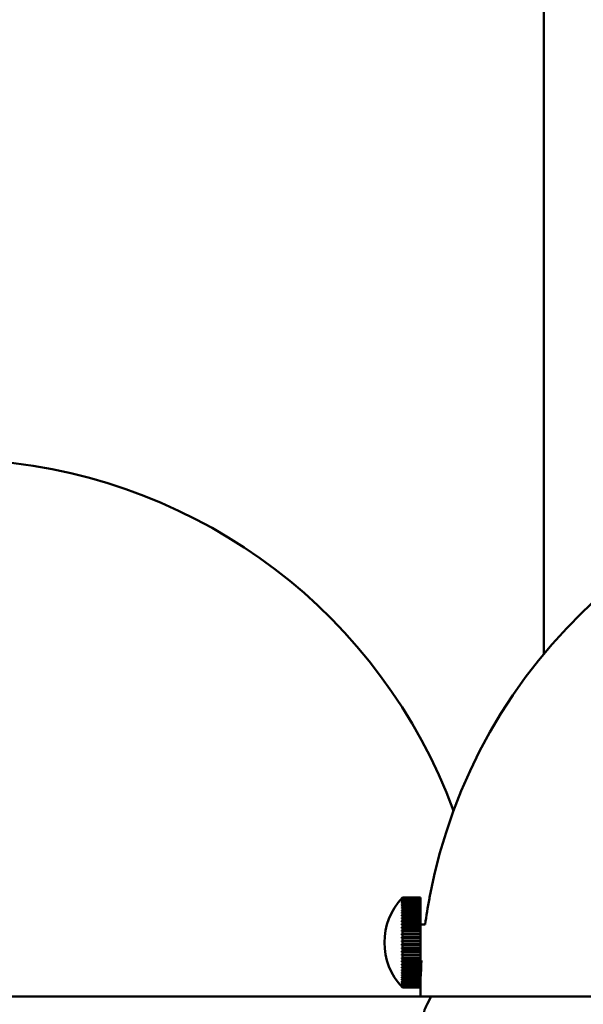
# Model space of a CAD drawing. Header units: millimetres. Extents: x 849 to 4035, y 828 to 3843.
# Tile 45 of 121: x 2047 to 2109, y 1695 to 1805. Entities that reach past the tile are written whole.
import ezdxf

# ---------------------------------------------------------------- set-up
doc = ezdxf.new("R2010")
doc.units = ezdxf.units.MM
doc.header["$LTSCALE"] = 15
doc.layers.add('Widoczne (ISO)', color=7, linetype='Continuous', lineweight=50)

msp = doc.modelspace()

# ---------------------------------------------------------------- linework, layer by layer
at = {"layer": 'Widoczne (ISO)'}
for p, q in [((2104.98, 2273.6), (2104.98, 1734.19)), ((2089.16, 1706.98), (2089.16, 1706.97)), ((2089.16, 1706.95), (2089.16, 1706.93)), ((2089.16, 1706.89), (2089.16, 1706.87)), ((2089.16, 1706.87), (2089.16, 1706.87)), ((2089.16, 1706.8), (2089.16, 1706.77)), ((2089.16, 1706.78), (2089.17, 1706.78)), ((2089.23, 1707.06), (2091.23, 1707.06)), ((2089.23, 1707.06), (2089.23, 1707.06)), ((2089.23, 1707.06), (2091.23, 1707.06)), ((2091.23, 1707.05), (2089.23, 1707.05)), ((2089.23, 1707.03), (2089.23, 1707.05)), ((2089.23, 1707.03), (2091.23, 1707.03)), ((2091.23, 1707.01), (2089.23, 1707.01)), ((2089.23, 1706.97), (2089.23, 1707.01)), ((2089.23, 1706.97), (2091.23, 1706.97)), ((2091.23, 1706.95), (2089.23, 1706.95)), ((2089.23, 1706.88), (2089.23, 1706.95)), ((2089.23, 1706.88), (2091.23, 1706.88)), ((2091.23, 1706.85), (2089.23, 1706.85)), ((2089.23, 1706.75), (2089.23, 1706.85)), ((2089.23, 1706.75), (2091.23, 1706.75)), ((2091.23, 1706.72), (2089.23, 1706.72)), ((2089.23, 1706.61), (2089.23, 1706.72)), ((2091.23, 1707.06), (2091.23, 1707.05)), ((2091.23, 1707.06), (2091.23, 1707.06)), ((2091.23, 1707.03), (2091.23, 1707.05)), ((2091.23, 1707.03), (2091.23, 1707.01)), ((2091.23, 1706.97), (2091.23, 1707.01)), ((2091.23, 1706.97), (2091.23, 1706.95)), ((2091.23, 1706.88), (2091.23, 1706.95)), ((2091.23, 1706.88), (2091.23, 1706.85)), ((2091.23, 1706.75), (2091.23, 1706.85)), ((2091.23, 1706.75), (2091.23, 1706.72)), ((2091.23, 1706.61), (2091.23, 1706.72)), ((2092.23, 1707.06), (2092.23, 1706.85)), ((2092.25, 1707.06), (2092.23, 1707.06)), ((2089.16, 1706.68), (2089.16, 1706.64)), ((2089.16, 1706.66), (2089.17, 1706.66)), ((2089.16, 1706.53), (2089.16, 1706.49)), ((2089.16, 1706.51), (2089.18, 1706.51)), ((2089.16, 1706.36), (2089.16, 1706.31)), ((2089.16, 1706.34), (2089.19, 1706.34)), ((2089.16, 1706.15), (2089.16, 1706.1)), ((2089.16, 1706.14), (2089.2, 1706.14)), ((2089.16, 1705.93), (2089.16, 1705.87)), ((2089.16, 1705.91), (2089.21, 1705.91)), ((2089.16, 1705.68), (2089.16, 1705.61)), ((2089.16, 1705.67), (2089.23, 1705.67)), ((2089.23, 1706.61), (2091.23, 1706.61)), ((2091.23, 1706.56), (2089.23, 1706.56)), ((2089.23, 1706.43), (2089.23, 1706.56)), ((2089.23, 1706.43), (2091.23, 1706.43)), ((2091.23, 1706.38), (2089.23, 1706.38)), ((2089.23, 1706.22), (2089.23, 1706.38)), ((2089.23, 1706.22), (2091.23, 1706.22)), ((2091.23, 1706.17), (2089.23, 1706.17)), ((2089.23, 1705.99), (2089.23, 1706.17)), ((2089.23, 1705.99), (2091.23, 1705.99)), ((2091.23, 1705.93), (2089.23, 1705.93)), ((2089.23, 1705.74), (2089.23, 1705.93)), ((2089.23, 1705.74), (2091.23, 1705.74)), ((2091.23, 1705.67), (2089.23, 1705.67)), ((2089.23, 1705.46), (2089.23, 1705.67)), ((2091.23, 1706.61), (2091.23, 1706.56)), ((2091.23, 1706.43), (2091.23, 1706.56)), ((2091.23, 1706.43), (2091.23, 1706.38)), ((2091.23, 1706.22), (2091.23, 1706.38)), ((2091.23, 1706.22), (2091.23, 1706.17)), ((2091.23, 1705.99), (2091.23, 1706.17)), ((2091.23, 1705.99), (2091.23, 1705.93)), ((2091.23, 1705.74), (2091.23, 1705.93)), ((2091.23, 1705.74), (2091.23, 1705.67)), ((2091.23, 1705.46), (2091.23, 1705.67)), ((2089.16, 1705.41), (2089.16, 1705.33)), ((2089.16, 1705.39), (2091.23, 1705.39)), ((2089.16, 1705.11), (2089.16, 1705.03)), ((2089.16, 1705.1), (2091.23, 1705.1)), ((2089.16, 1704.8), (2089.16, 1704.72)), ((2089.16, 1704.79), (2091.23, 1704.79)), ((2089.23, 1705.46), (2091.23, 1705.46)), ((2091.23, 1705.39), (2089.23, 1705.39)), ((2089.23, 1705.16), (2089.23, 1705.39)), ((2089.23, 1705.16), (2091.23, 1705.16)), ((2091.23, 1705.08), (2089.23, 1705.08)), ((2089.23, 1704.85), (2089.23, 1705.08)), ((2089.23, 1704.85), (2091.23, 1704.85)), ((2091.23, 1704.76), (2089.23, 1704.76)), ((2089.23, 1704.51), (2089.23, 1704.76)), ((2089.23, 1704.51), (2091.23, 1704.51)), ((2091.23, 1705.46), (2091.23, 1705.39)), ((2091.23, 1705.39), (2091.23, 1705.39)), ((2091.23, 1705.16), (2091.23, 1705.39)), ((2091.23, 1705.16), (2091.23, 1705.1)), ((2091.23, 1705.1), (2091.23, 1705.08)), ((2091.23, 1704.85), (2091.23, 1705.08)), ((2091.23, 1704.85), (2091.23, 1704.79)), ((2091.23, 1704.79), (2091.23, 1704.76)), ((2091.23, 1704.51), (2091.23, 1704.76)), ((2091.23, 1704.51), (2091.23, 1704.46)), ((2089.16, 1704.47), (2089.16, 1704.38)), ((2089.16, 1704.46), (2091.23, 1704.46)), ((2089.16, 1704.13), (2089.16, 1704.04)), ((2089.16, 1704.12), (2091.23, 1704.12)), ((2089.16, 1703.77), (2089.16, 1703.68)), ((2089.16, 1703.77), (2091.23, 1703.77)), ((2089.16, 1703.4), (2089.16, 1703.31)), ((2091.23, 1704.42), (2089.23, 1704.42)), ((2089.23, 1704.16), (2089.23, 1704.42)), ((2089.23, 1704.16), (2091.23, 1704.16)), ((2091.23, 1704.07), (2089.23, 1704.07)), ((2089.23, 1703.8), (2089.23, 1704.07)), ((2089.23, 1703.8), (2091.23, 1703.8)), ((2091.23, 1703.71), (2089.23, 1703.71)), ((2089.23, 1703.43), (2089.23, 1703.71)), ((2089.23, 1703.43), (2091.23, 1703.43)), ((2091.23, 1704.46), (2091.23, 1704.42)), ((2091.23, 1704.16), (2091.23, 1704.42)), ((2091.23, 1704.16), (2091.23, 1704.12)), ((2091.23, 1704.12), (2091.23, 1704.07)), ((2091.23, 1703.8), (2091.23, 1704.07)), ((2091.23, 1704.06), (2091.77, 1704.06)), ((2091.23, 1703.8), (2091.23, 1703.77)), ((2091.23, 1703.77), (2091.23, 1703.71)), ((2091.23, 1703.43), (2091.23, 1703.71)), ((2091.23, 1703.43), (2091.23, 1703.4)), ((2089.16, 1703.4), (2091.23, 1703.4)), ((2089.16, 1703.03), (2089.16, 1702.93)), ((2089.16, 1703.03), (2091.23, 1703.03)), ((2089.16, 1702.65), (2089.16, 1702.55)), ((2089.16, 1702.65), (2091.23, 1702.65)), ((2091.23, 1703.33), (2089.23, 1703.33)), ((2089.23, 1703.04), (2089.23, 1703.33)), ((2089.23, 1703.04), (2091.23, 1703.04)), ((2091.23, 1702.95), (2089.23, 1702.95)), ((2089.23, 1702.66), (2089.23, 1702.95)), ((2089.23, 1702.66), (2091.23, 1702.66)), ((2091.23, 1702.56), (2089.23, 1702.56)), ((2089.23, 1702.27), (2089.23, 1702.56)), ((2091.23, 1703.4), (2091.23, 1703.33)), ((2091.23, 1703.04), (2091.23, 1703.33)), ((2091.23, 1703.04), (2091.23, 1703.03)), ((2091.23, 1703.03), (2091.23, 1702.95)), ((2091.23, 1702.66), (2091.23, 1702.95)), ((2091.23, 1702.66), (2091.23, 1702.65)), ((2091.23, 1702.65), (2091.23, 1702.56)), ((2091.23, 1702.27), (2091.23, 1702.56)), ((2089.16, 1702.26), (2089.16, 1702.16)), ((2089.16, 1702.26), (2091.23, 1702.26)), ((2089.16, 1701.88), (2089.16, 1701.78)), ((2091.23, 1701.78), (2089.16, 1701.78)), ((2089.16, 1701.49), (2089.16, 1701.39)), ((2091.23, 1701.39), (2089.16, 1701.39)), ((2089.23, 1702.27), (2091.23, 1702.27)), ((2091.23, 1702.17), (2089.23, 1702.17)), ((2089.23, 1701.87), (2089.23, 1702.17)), ((2089.23, 1701.87), (2091.23, 1701.87)), ((2091.23, 1701.77), (2089.23, 1701.77)), ((2089.23, 1701.48), (2089.23, 1701.77)), ((2089.23, 1701.48), (2091.23, 1701.48)), ((2091.23, 1701.38), (2089.23, 1701.38)), ((2089.23, 1701.09), (2089.23, 1701.38)), ((2091.23, 1702.27), (2091.23, 1702.26)), ((2091.23, 1702.26), (2091.23, 1702.17)), ((2091.23, 1701.87), (2091.23, 1702.17)), ((2091.23, 1701.87), (2091.23, 1701.78)), ((2091.23, 1701.78), (2091.23, 1701.77)), ((2091.23, 1701.48), (2091.23, 1701.77)), ((2091.23, 1701.48), (2091.23, 1701.39)), ((2091.23, 1701.39), (2091.23, 1701.38)), ((2091.23, 1701.09), (2091.23, 1701.38)), ((2089.16, 1701.11), (2089.16, 1701.01)), ((2091.23, 1701.02), (2089.16, 1701.02)), ((2089.16, 1700.73), (2089.16, 1700.64)), ((2091.23, 1700.64), (2089.16, 1700.64)), ((2089.16, 1700.37), (2089.16, 1700.27)), ((2091.23, 1700.28), (2089.16, 1700.28)), ((2089.23, 1701.09), (2091.23, 1701.09)), ((2091.23, 1701), (2089.23, 1701)), ((2089.23, 1700.71), (2089.23, 1701)), ((2089.23, 1700.71), (2091.23, 1700.71)), ((2091.23, 1700.62), (2089.23, 1700.62)), ((2089.23, 1700.34), (2089.23, 1700.62)), ((2089.23, 1700.34), (2091.23, 1700.34)), ((2091.23, 1700.24), (2089.23, 1700.24)), ((2089.23, 1699.98), (2089.23, 1700.24)), ((2091.23, 1701.09), (2091.23, 1701.02)), ((2091.23, 1701.02), (2091.23, 1701)), ((2091.23, 1700.71), (2091.23, 1701)), ((2091.23, 1700.71), (2091.23, 1700.64)), ((2091.23, 1700.64), (2091.23, 1700.62)), ((2091.23, 1700.34), (2091.23, 1700.62)), ((2091.23, 1700.34), (2091.23, 1700.28)), ((2091.23, 1700.28), (2091.23, 1700.24)), ((2091.23, 1699.98), (2091.23, 1700.24)), ((2089.16, 1700.01), (2089.16, 1699.92)), ((2091.23, 1699.93), (2089.16, 1699.93)), ((2089.16, 1699.67), (2089.16, 1699.58)), ((2091.23, 1699.59), (2089.16, 1699.59)), ((2089.16, 1699.34), (2089.16, 1699.25)), ((2091.23, 1699.26), (2089.16, 1699.26)), ((2089.16, 1699.02), (2089.16, 1698.95)), ((2089.23, 1699.98), (2091.23, 1699.98)), ((2091.23, 1699.88), (2089.23, 1699.88)), ((2089.23, 1699.62), (2089.23, 1699.88)), ((2089.23, 1699.62), (2091.23, 1699.62)), ((2091.23, 1699.54), (2089.23, 1699.54)), ((2089.23, 1699.29), (2089.23, 1699.54)), ((2089.23, 1699.29), (2091.23, 1699.29)), ((2091.23, 1699.21), (2089.23, 1699.21)), ((2089.23, 1698.97), (2089.23, 1699.21)), ((2091.23, 1700.06), (2091.37, 1700.06)), ((2091.23, 1699.98), (2091.23, 1699.93)), ((2091.23, 1699.93), (2091.23, 1699.88)), ((2091.23, 1699.62), (2091.23, 1699.88)), ((2091.23, 1699.62), (2091.23, 1699.59)), ((2091.23, 1699.59), (2091.23, 1699.54)), ((2091.23, 1699.29), (2091.23, 1699.54)), ((2091.23, 1699.29), (2091.23, 1699.26)), ((2091.23, 1699.26), (2091.23, 1699.21)), ((2091.23, 1698.97), (2091.23, 1699.21)), ((2091.23, 1698.96), (2089.16, 1698.96)), ((2089.16, 1698.73), (2089.16, 1698.66)), ((2091.23, 1698.67), (2089.16, 1698.67)), ((2089.16, 1698.46), (2089.16, 1698.39)), ((2089.22, 1698.4), (2089.16, 1698.4)), ((2089.16, 1698.2), (2089.16, 1698.14)), ((2089.21, 1698.16), (2089.16, 1698.16)), ((2089.16, 1697.98), (2089.16, 1697.92)), ((2089.2, 1697.94), (2089.16, 1697.94)), ((2089.23, 1698.97), (2091.23, 1698.97)), ((2091.23, 1698.89), (2089.23, 1698.89)), ((2089.23, 1698.67), (2089.23, 1698.89)), ((2089.23, 1698.67), (2091.23, 1698.67)), ((2089.23, 1698.39), (2089.23, 1698.6)), ((2091.23, 1698.6), (2089.23, 1698.6)), ((2089.23, 1698.39), (2091.23, 1698.39)), ((2091.23, 1698.33), (2089.23, 1698.33)), ((2089.23, 1698.14), (2089.23, 1698.33)), ((2089.23, 1698.14), (2091.23, 1698.14)), ((2091.23, 1698.08), (2089.23, 1698.08)), ((2089.23, 1697.91), (2089.23, 1698.08)), ((2091.23, 1698.97), (2091.23, 1698.96)), ((2091.23, 1698.96), (2091.23, 1698.89)), ((2091.23, 1698.67), (2091.23, 1698.89)), ((2091.23, 1698.67), (2091.23, 1698.67)), ((2091.23, 1698.67), (2091.23, 1698.6)), ((2091.23, 1698.39), (2091.23, 1698.6)), ((2091.23, 1698.39), (2091.23, 1698.33)), ((2091.23, 1698.14), (2091.23, 1698.33)), ((2091.23, 1698.14), (2091.23, 1698.08)), ((2091.23, 1697.91), (2091.23, 1698.08)), ((2089.16, 1697.77), (2089.16, 1697.73)), ((2089.19, 1697.74), (2089.16, 1697.74)), ((2089.16, 1697.6), (2089.16, 1697.56)), ((2089.18, 1697.57), (2089.16, 1697.57)), ((2089.16, 1697.45), (2089.16, 1697.42)), ((2089.17, 1697.43), (2089.16, 1697.43)), ((2089.16, 1697.33), (2089.16, 1697.3)), ((2089.16, 1697.32), (2089.16, 1697.32)), ((2089.16, 1697.24), (2089.16, 1697.22)), ((2089.16, 1697.24), (2089.16, 1697.24)), ((2089.16, 1697.18), (2089.16, 1697.17)), ((2089.16, 1697.15), (2089.16, 1697.14)), ((2089.23, 1697.91), (2091.23, 1697.91)), ((2091.23, 1697.85), (2089.23, 1697.85)), ((2089.23, 1697.7), (2089.23, 1697.85)), ((2089.23, 1697.7), (2091.23, 1697.7)), ((2091.23, 1697.65), (2089.23, 1697.65)), ((2089.23, 1697.52), (2089.23, 1697.65)), ((2089.23, 1697.52), (2091.23, 1697.52)), ((2091.23, 1697.48), (2089.23, 1697.48)), ((2089.23, 1697.37), (2089.23, 1697.48)), ((2089.23, 1697.37), (2091.23, 1697.37)), ((2091.23, 1697.34), (2089.23, 1697.34)), ((2089.23, 1697.25), (2089.23, 1697.34)), ((2089.23, 1697.25), (2091.23, 1697.25)), ((2091.23, 1697.22), (2089.23, 1697.22)), ((2089.23, 1697.16), (2089.23, 1697.22)), ((2089.23, 1697.16), (2091.23, 1697.16)), ((2091.23, 1697.14), (2089.23, 1697.14)), ((2089.23, 1697.1), (2089.23, 1697.14)), ((2089.23, 1697.1), (2091.23, 1697.1)), ((2091.23, 1697.09), (2089.23, 1697.09)), ((2089.23, 1697.07), (2089.23, 1697.09)), ((2089.23, 1697.07), (2091.23, 1697.07)), ((2091.23, 1697.06), (2089.23, 1697.06)), ((2089.23, 1697.06), (2089.23, 1697.06)), ((2089.23, 1697.06), (2091.23, 1697.06)), ((2091.23, 1697.91), (2091.23, 1697.85)), ((2091.23, 1697.7), (2091.23, 1697.85)), ((2091.23, 1697.7), (2091.23, 1697.65)), ((2091.23, 1697.52), (2091.23, 1697.65)), ((2091.23, 1697.52), (2091.23, 1697.48)), ((2091.23, 1697.37), (2091.23, 1697.48)), ((2091.23, 1697.37), (2091.23, 1697.34)), ((2091.23, 1697.25), (2091.23, 1697.34)), ((2091.23, 1697.25), (2091.23, 1697.22)), ((2091.23, 1697.16), (2091.23, 1697.22)), ((2091.23, 1697.16), (2091.23, 1697.14)), ((2091.23, 1697.1), (2091.23, 1697.14)), ((2091.23, 1697.1), (2091.23, 1697.09)), ((2091.23, 1697.07), (2091.23, 1697.09)), ((2091.23, 1697.07), (2091.23, 1697.06)), ((2091.23, 1697.06), (2091.23, 1697.06)), ((1979.11, 1696.06), (2091.23, 1696.06)), ((2091.23, 1696.06), (2210.73, 1696.06)), ((2092.43, 1696.06), (2091.97, 1695.19))]:
    msp.add_line(p, q, dxfattribs=at)
for centre, radius, start, end in [((2038.86, 1696.06), 59.75, 20.2393, 85.1998), ((2150.98, 1696.06), 59.75, 94.8002, 169.3913), ((2094.48, 1702.06), 7.25, 136.3972, 223.6028), ((2150.98, 1696.06), 59.75, 169.5027, 172.3055), ((2150.98, 1696.06), 59.75, 176.1614, 180), ((2096.41, 1692.88), 5, 152.5057, 172.8759)]:
    msp.add_arc(centre, radius, start, end, dxfattribs=at)
for centre, major_axis, ratio, start_param, end_param in [((2094.48, 1702.06), (7.25, 0), 0.998863, 2.380605, 2.396142), ((2094.48, 1702.06), (-7.25, 0), 0.998863, 5.522198, 5.537735), ((2094.48, 1702.07), (7.25, 0), 0.992042, 2.380605, 2.396142), ((2094.48, 1702.05), (-7.25, 0), 0.992042, 5.522198, 5.537735), ((2094.48, 1702.07), (7.25, 0), 0.979106, 2.380605, 2.396142), ((2094.48, 1702.05), (-7.25, 0), 0.979106, 5.522198, 5.537735), ((2094.48, 1702.08), (7.25, 0), 0.960132, 2.380605, 2.396142), ((2094.48, 1702.05), (-7.25, 0), 0.960132, 5.522198, 5.537735), ((2094.48, 1702.08), (7.25, 0), 0.93524, 2.380605, 2.396142), ((2094.48, 1702.04), (-7.25, 0), 0.93524, 5.522198, 5.537735), ((2094.48, 1702.08), (7.25, 0), 0.904581, 2.380605, 2.396142), ((2094.48, 1702.04), (-7.25, 0), 0.904581, 5.522198, 5.537735), ((2094.48, 1702.09), (7.25, 0), 0.868345, 2.380605, 2.396142), ((2094.48, 1702.04), (-7.25, 0), 0.868345, 5.522198, 5.537735), ((2094.48, 1702.09), (7.25, 0), 0.826756, 2.380605, 2.396142), ((2094.48, 1702.03), (-7.25, 0), 0.826756, 5.522198, 5.537735), ((2094.48, 1702.09), (7.25, 0), 0.780069, 2.380605, 2.396142), ((2094.48, 1702.03), (-7.25, 0), 0.780069, 5.522198, 5.537735), ((2094.48, 1702.1), (7.25, 0), 0.728573, 2.380605, 2.396142), ((2094.48, 1702.03), (-7.25, 0), 0.728573, 5.522198, 5.537735), ((2094.48, 1702.1), (7.25, 0), 0.672585, 2.380605, 2.396142), ((2094.48, 1702.02), (-7.25, 0), 0.672585, 5.522198, 5.537735), ((2094.48, 1702.1), (7.25, 0), 0.612451, 2.380605, 2.396142), ((2094.48, 1702.02), (-7.25, 0), 0.612451, 5.522198, 5.537735), ((2094.48, 1702.1), (7.25, 0), 0.54854, 2.380605, 2.396142), ((2094.48, 1702.02), (-7.25, 0), 0.54854, 5.522198, 5.537735), ((2094.48, 1702.11), (7.25, 0), 0.481248, 2.380605, 2.396142), ((2094.48, 1702.02), (-7.25, 0), 0.481248, 5.522198, 5.537735), ((2094.48, 1702.11), (7.25, 0), 0.410988, 2.380605, 2.396142), ((2094.48, 1702.02), (-7.25, 0), 0.410988, 5.522198, 5.537735), ((2094.48, 1702.11), (7.25, 0), 0.338195, 2.380605, 2.396142), ((2094.48, 1702.01), (-7.25, 0), 0.338195, 5.522198, 5.537735), ((2094.48, 1702.11), (7.25, 0), 0.263316, 2.380605, 2.396142), ((2094.48, 1702.01), (-7.25, 0), 0.263316, 5.522198, 5.537735), ((2094.48, 1702.11), (7.25, 0), 0.186814, 2.380605, 2.396142), ((2094.48, 1702.01), (-7.25, 0), 0.186814, 5.522198, 5.537735), ((2094.48, 1702.11), (7.25, 0), 0.109161, 2.380605, 2.396142), ((2094.48, 1702.01), (-7.25, 0), 0.109161, 5.522198, 5.537735), ((2094.48, 1702.11), (7.25, 0), 0.030834, 2.380605, 2.396142), ((2094.48, 1702.01), (-7.25, 0), 0.030834, 5.522198, 5.537735), ((2094.48, 1702.11), (7.25, 0), 0.047683, 3.887043, 3.90258), ((2094.48, 1702.01), (-7.25, 0), 0.047683, 0.745451, 0.760988), ((2094.48, 1702.11), (7.25, 0), 0.125906, 3.887043, 3.90258), ((2094.48, 1702.01), (-7.25, 0), 0.125906, 0.745451, 0.760988), ((2094.48, 1702.11), (7.25, 0), 0.203352, 3.887043, 3.90258), ((2094.48, 1702.01), (-7.25, 0), 0.203352, 0.745451, 0.760988), ((2094.48, 1702.11), (7.25, 0), 0.279545, 3.887043, 3.90258), ((2094.48, 1702.01), (-7.25, 0), 0.279545, 0.745451, 0.760988), ((2094.48, 1702.11), (7.25, 0), 0.354015, 3.887043, 3.90258), ((2094.48, 1702.01), (-7.25, 0), 0.354015, 0.745451, 0.760988), ((2094.48, 1702.11), (7.25, 0), 0.426301, 3.887043, 3.90258), ((2094.48, 1702.02), (-7.25, 0), 0.426301, 0.745451, 0.760988), ((2094.48, 1702.1), (7.25, 0), 0.49596, 3.887043, 3.90258), ((2094.48, 1702.02), (-7.25, 0), 0.49596, 0.745451, 0.760988), ((2094.48, 1702.1), (7.25, 0), 0.562561, 3.887043, 3.90258), ((2094.48, 1702.02), (-7.25, 0), 0.562561, 0.745451, 0.760988), ((2094.48, 1702.1), (7.25, 0), 0.625693, 3.887043, 3.90258), ((2094.48, 1702.02), (-7.25, 0), 0.625693, 0.745451, 0.760988), ((2094.48, 1702.1), (7.25, 0), 0.684968, 3.887043, 3.90258), ((2094.48, 1702.02), (-7.25, 0), 0.684968, 0.745451, 0.760988), ((2094.48, 1702.09), (7.25, 0), 0.740019, 3.887043, 3.90258), ((2094.48, 1702.03), (-7.25, 0), 0.740019, 0.745451, 0.760988), ((2094.48, 1702.09), (7.25, 0), 0.790509, 3.887043, 3.90258), ((2094.48, 1702.03), (-7.25, 0), 0.790509, 0.745451, 0.760988), ((2094.48, 1702.09), (7.25, 0), 0.836124, 3.887043, 3.90258), ((2094.48, 1702.03), (-7.25, 0), 0.836124, 0.745451, 0.760988), ((2094.48, 1702.09), (7.25, 0), 0.876585, 3.887043, 3.90258), ((2094.48, 1702.04), (-7.25, 0), 0.876585, 0.745451, 0.760988), ((2094.48, 1702.08), (7.25, 0), 0.911641, 3.887043, 3.90258), ((2094.48, 1702.04), (-7.25, 0), 0.911641, 0.745451, 0.760988), ((2094.48, 1702.08), (7.25, 0), 0.941076, 3.887043, 3.90258), ((2094.48, 1702.04), (-7.25, 0), 0.941076, 0.745451, 0.760988), ((2094.48, 1702.07), (7.25, 0), 0.96471, 3.887043, 3.90258), ((2094.48, 1702.05), (-7.25, 0), 0.96471, 0.745451, 0.760988), ((2094.48, 1702.07), (7.25, 0), 0.982395, 3.887043, 3.90258), ((2094.48, 1702.05), (-7.25, 0), 0.982395, 0.745451, 0.760988), ((2094.48, 1702.07), (7.25, 0), 0.994024, 3.887043, 3.90258), ((2094.48, 1702.06), (-7.25, 0), 0.994024, 0.745451, 0.760988), ((2094.48, 1702.06), (7.25, 0), 0.999525, 3.887043, 3.90258), ((2094.48, 1702.06), (-7.25, 0), 0.999525, 0.745451, 0.760988)]:
    msp.add_ellipse(centre, major_axis=major_axis, ratio=ratio, start_param=start_param, end_param=end_param, dxfattribs=at)

doc.saveas('drawing.dxf')
